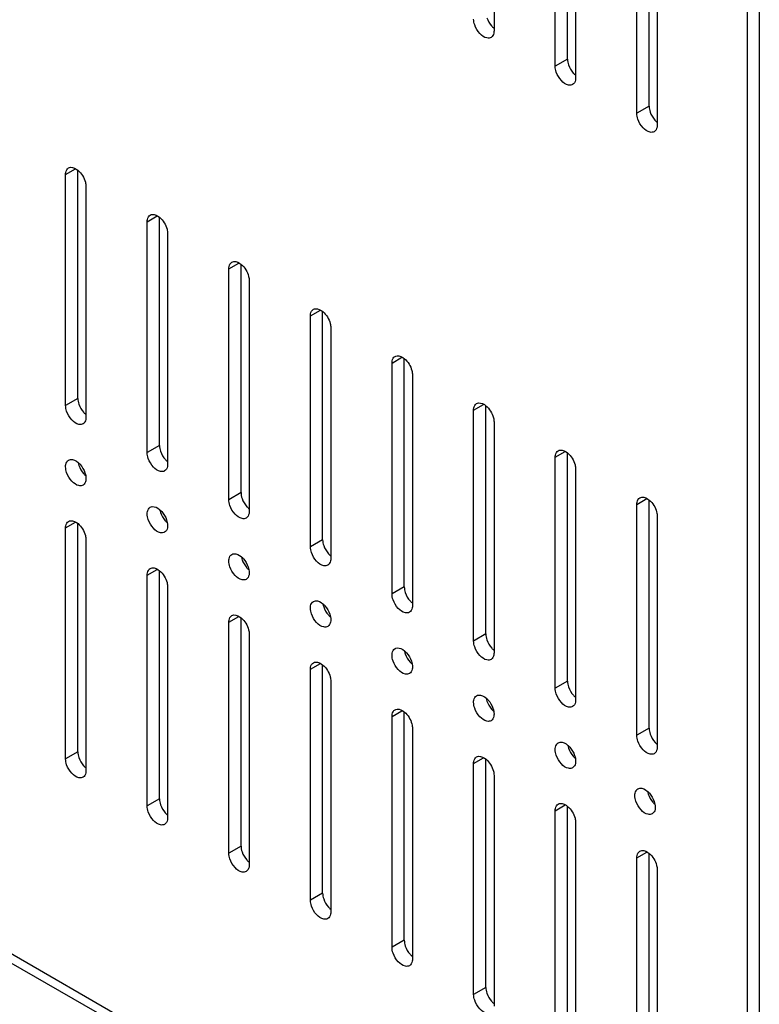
# Model space of a CAD drawing. Header units: millimetres. Extents: x 96 to 741, y 276 to 892.
# Tile 26 of 40: x 668 to 732, y 412 to 497. Entities that reach past the tile are written whole.
import ezdxf

# ---------------------------------------------------------------- set-up
doc = ezdxf.new("R2010")
doc.units = ezdxf.units.MM
doc.header["$LTSCALE"] = 75.983159
doc.layers.get('0').update_dxf_attribs({"linetype": 'CONTINUOUS'})

msp = doc.modelspace()

# ---------------------------------------------------------------- linework, layer by layer
at = {"color": 7}
for p, q in [((730.776, 634.057), (730.776, 366.244)), ((731.837, 634.057), (731.837, 366.856)), ((330.552, 609.964), (726.533, 381.349)), ((331.259, 610.372), (727.24, 381.757)), ((708.849, 516.484), (708.849, 496.48)), ((715.213, 494.03), (715.213, 513.806)), ((714.152, 493.418), (714.152, 513.422)), ((715.92, 512.402), (715.92, 492.397)), ((721.223, 489.335), (721.223, 509.34)), ((722.284, 489.948), (722.284, 509.723)), ((722.991, 508.319), (722.991, 488.315)), ((715.213, 494.03), (714.152, 493.418)), ((722.284, 489.948), (721.223, 489.335)), ((671.726, 484.027), (672.588, 484.525)), ((671.726, 464.023), (671.726, 484.027)), ((672.786, 464.635), (672.786, 484.412)), ((673.493, 483.007), (673.493, 463.003)), ((678.797, 479.945), (679.659, 480.443)), ((679.857, 460.553), (679.857, 480.33)), ((678.797, 459.941), (678.797, 479.945)), ((680.564, 478.924), (680.564, 458.92)), ((685.868, 475.863), (686.73, 476.36)), ((686.928, 456.471), (686.928, 476.247)), ((685.868, 455.858), (685.868, 475.863)), ((687.635, 474.842), (687.635, 454.838)), ((692.939, 471.78), (693.801, 472.278)), ((692.939, 451.776), (692.939, 471.78)), ((693.999, 452.388), (693.999, 472.165)), ((694.707, 470.76), (694.707, 450.755)), ((700.01, 467.698), (700.872, 468.196)), ((700.01, 447.693), (700.01, 467.698)), ((701.071, 448.306), (701.071, 468.083)), ((701.778, 466.677), (701.778, 446.673)), ((672.786, 464.635), (671.726, 464.023)), ((707.081, 463.615), (707.943, 464.113)), ((707.081, 443.611), (707.081, 463.615)), ((708.142, 444.223), (708.142, 464)), ((708.849, 462.595), (708.849, 442.59)), ((679.857, 460.553), (678.797, 459.941)), ((714.152, 459.533), (715.014, 460.03)), ((715.213, 440.141), (715.213, 459.917)), ((714.152, 439.529), (714.152, 459.533)), ((715.92, 458.512), (715.92, 438.508)), ((686.928, 456.471), (685.868, 455.858)), ((721.223, 455.451), (722.085, 455.948)), ((722.284, 436.059), (722.284, 455.834)), ((721.223, 435.446), (721.223, 455.451)), ((671.726, 453.409), (672.587, 453.906)), ((722.991, 454.43), (722.991, 434.426)), ((671.726, 433.404), (671.726, 453.409)), ((672.786, 434.017), (672.786, 453.792)), ((673.493, 452.388), (673.493, 432.384)), ((693.999, 452.388), (692.939, 451.776)), ((678.797, 449.326), (679.658, 449.824)), ((679.857, 429.934), (679.857, 449.71)), ((678.797, 429.322), (678.797, 449.326)), ((680.564, 448.306), (680.564, 428.301)), ((701.071, 448.306), (700.01, 447.693)), ((685.868, 445.244), (686.729, 445.741)), ((686.928, 425.852), (686.928, 445.627)), ((685.868, 425.239), (685.868, 445.244)), ((687.635, 444.223), (687.635, 424.219)), ((708.142, 444.223), (707.081, 443.611)), ((692.939, 441.161), (693.8, 441.659)), ((692.939, 421.157), (692.939, 441.161)), ((693.999, 421.769), (693.999, 441.545)), ((694.707, 440.141), (694.707, 420.136)), ((715.213, 440.141), (714.152, 439.529)), ((700.01, 437.079), (700.872, 437.576)), ((700.01, 417.075), (700.01, 437.079)), ((701.071, 417.687), (701.071, 437.462)), ((701.778, 436.058), (701.778, 416.054)), ((722.284, 436.059), (721.223, 435.446)), ((672.786, 434.017), (671.726, 433.404)), ((707.081, 432.997), (707.943, 433.494)), ((708.142, 413.605), (708.142, 433.38)), ((707.081, 412.992), (707.081, 432.997)), ((708.849, 431.976), (708.849, 411.972)), ((679.857, 429.934), (678.797, 429.322)), ((714.152, 428.914), (715.014, 429.412)), ((715.213, 409.522), (715.213, 429.298)), ((714.152, 408.91), (714.152, 428.914)), ((715.92, 427.894), (715.92, 407.889)), ((686.928, 425.852), (685.868, 425.239)), ((721.223, 424.832), (722.085, 425.329)), ((722.284, 405.44), (722.284, 425.215)), ((721.223, 404.827), (721.223, 424.832)), ((722.991, 423.811), (722.991, 403.807)), ((693.999, 421.769), (692.939, 421.157)), ((701.071, 417.687), (700.01, 417.075)), ((708.142, 413.605), (707.081, 412.992))]:
    msp.add_line(p, q, dxfattribs=at)
for centre in [(674.588, 459.411), (681.659, 455.329), (688.73, 451.247), (695.801, 447.164), (702.872, 443.082), (709.943, 438.999), (717.014, 434.917), (723.915, 430.933)]:
    msp.add_arc(centre, 1.808, 191.79806, 198.85605, dxfattribs=at)
for points in [[(707.172, 496.996), (707.117, 497.157), (707.081, 497.329), (707.081, 497.5)], [(715.213, 494.03), (715.213, 493.86), (715.248, 493.69), (715.303, 493.529)], [(714.243, 492.913), (714.188, 493.075), (714.152, 493.247), (714.152, 493.418)], [(722.284, 489.948), (722.284, 489.778), (722.319, 489.607), (722.374, 489.447)], [(721.315, 488.831), (721.259, 488.993), (721.223, 489.165), (721.223, 489.335)], [(672.786, 464.635), (672.786, 464.466), (672.822, 464.295), (672.876, 464.134)], [(671.817, 463.519), (671.762, 463.68), (671.726, 463.852), (671.726, 464.023)], [(678.888, 459.436), (678.833, 459.598), (678.797, 459.77), (678.797, 459.941)], [(679.857, 460.553), (679.857, 460.383), (679.893, 460.213), (679.947, 460.052)], [(671.817, 458.211), (671.762, 458.373), (671.726, 458.545), (671.726, 458.716)], [(673.402, 458.2), (673.457, 458.038), (673.493, 457.866), (673.493, 457.695)], [(686.928, 456.471), (686.928, 456.301), (686.964, 456.13), (687.019, 455.969)], [(685.959, 455.354), (685.904, 455.516), (685.868, 455.687), (685.868, 455.858)], [(678.888, 454.129), (678.833, 454.291), (678.797, 454.463), (678.797, 454.633)], [(680.473, 454.117), (680.528, 453.956), (680.564, 453.784), (680.564, 453.613)], [(693.999, 452.388), (693.999, 452.219), (694.035, 452.048), (694.09, 451.887)], [(693.03, 451.271), (692.975, 451.433), (692.939, 451.605), (692.939, 451.776)], [(685.959, 450.047), (685.904, 450.208), (685.868, 450.38), (685.868, 450.551)], [(687.544, 450.035), (687.6, 449.873), (687.635, 449.701), (687.635, 449.53)], [(701.071, 448.306), (701.071, 448.136), (701.106, 447.965), (701.161, 447.805)], [(700.101, 447.189), (700.046, 447.351), (700.01, 447.523), (700.01, 447.693)], [(693.03, 445.964), (692.975, 446.126), (692.939, 446.298), (692.939, 446.469)], [(694.615, 445.952), (694.671, 445.791), (694.707, 445.619), (694.707, 445.448)], [(707.172, 443.107), (707.117, 443.268), (707.081, 443.44), (707.081, 443.611)], [(708.142, 444.223), (708.142, 444.054), (708.177, 443.883), (708.232, 443.722)], [(700.101, 441.882), (700.046, 442.043), (700.01, 442.215), (700.01, 442.386)], [(701.686, 441.87), (701.742, 441.708), (701.778, 441.536), (701.778, 441.366)], [(714.243, 439.024), (714.188, 439.186), (714.152, 439.358), (714.152, 439.529)], [(715.213, 440.141), (715.213, 439.971), (715.248, 439.801), (715.303, 439.64)], [(707.172, 437.799), (707.117, 437.961), (707.081, 438.133), (707.081, 438.304)], [(708.757, 437.788), (708.813, 437.626), (708.849, 437.454), (708.849, 437.283)], [(722.284, 436.059), (722.284, 435.889), (722.319, 435.718), (722.374, 435.557)], [(721.315, 434.942), (721.259, 435.104), (721.223, 435.275), (721.223, 435.446)], [(714.243, 433.717), (714.188, 433.879), (714.152, 434.051), (714.152, 434.221)], [(671.817, 432.9), (671.762, 433.062), (671.726, 433.233), (671.726, 433.404)], [(672.786, 434.017), (672.786, 433.847), (672.822, 433.676), (672.876, 433.515)], [(715.829, 433.705), (715.884, 433.544), (715.92, 433.372), (715.92, 433.201)], [(721.144, 429.733), (721.089, 429.894), (721.053, 430.066), (721.053, 430.237)], [(678.888, 428.817), (678.833, 428.979), (678.797, 429.151), (678.797, 429.322)], [(679.857, 429.934), (679.857, 429.764), (679.893, 429.594), (679.947, 429.433)], [(722.73, 429.721), (722.785, 429.559), (722.821, 429.387), (722.821, 429.217)], [(686.928, 425.852), (686.928, 425.682), (686.964, 425.511), (687.019, 425.351)], [(685.959, 424.735), (685.904, 424.897), (685.868, 425.069), (685.868, 425.239)], [(693.999, 421.769), (693.999, 421.6), (694.035, 421.429), (694.09, 421.268)], [(693.03, 420.653), (692.975, 420.814), (692.939, 420.986), (692.939, 421.157)], [(701.071, 417.687), (701.071, 417.517), (701.106, 417.347), (701.161, 417.186)], [(700.101, 416.57), (700.046, 416.732), (700.01, 416.904), (700.01, 417.075)], [(707.172, 412.488), (707.117, 412.649), (707.081, 412.821), (707.081, 412.992)], [(708.142, 413.605), (708.142, 413.435), (708.177, 413.264), (708.232, 413.103)]]:
    msp.add_open_spline(points, degree=3, dxfattribs=at)
for points, knots in [([(708.232, 497.611), (708.319, 497.354), (708.505, 497.033), (708.76, 496.779), (708.826, 496.724)], [0, 0, 0, 0, 0.759178, 1, 1, 1, 1]), ([(708.59, 495.907), (708.487, 495.848), (708.09, 495.827), (707.546, 496.258), (707.266, 496.721), (707.172, 496.996)], [0, 0, 0, 0, 0.182801, 0.554614, 1, 1, 1, 1]), ([(708.849, 496.48), (708.849, 496.417), (708.834, 496.205), (708.721, 495.983), (708.59, 495.907)], [0, 0, 0, 0, 0.294564, 1, 1, 1, 1]), ([(715.303, 493.529), (715.391, 493.271), (715.577, 492.95), (715.831, 492.697), (715.897, 492.641)], [0, 0, 0, 0, 0.759178, 1, 1, 1, 1]), ([(715.661, 491.825), (715.558, 491.765), (715.161, 491.744), (714.617, 492.176), (714.337, 492.639), (714.243, 492.913)], [0, 0, 0, 0, 0.182801, 0.554614, 1, 1, 1, 1]), ([(715.92, 492.397), (715.92, 492.334), (715.905, 492.123), (715.792, 491.901), (715.661, 491.825)], [0, 0, 0, 0, 0.294564, 1, 1, 1, 1]), ([(722.732, 487.743), (722.629, 487.683), (722.232, 487.662), (721.689, 488.093), (721.408, 488.556), (721.315, 488.831)], [0, 0, 0, 0, 0.182801, 0.554614, 1, 1, 1, 1]), ([(722.374, 489.447), (722.462, 489.189), (722.648, 488.868), (722.902, 488.615), (722.968, 488.559)], [0, 0, 0, 0, 0.759178, 1, 1, 1, 1]), ([(722.991, 488.315), (722.991, 488.252), (722.977, 488.04), (722.863, 487.818), (722.732, 487.743)], [0, 0, 0, 0, 0.294564, 1, 1, 1, 1]), ([(671.726, 484.027), (671.726, 484.091), (671.74, 484.302), (671.854, 484.524), (671.984, 484.6)], [0, 0, 0, 0, 0.294553, 1, 1, 1, 1]), ([(671.984, 484.6), (672.037, 484.63), (672.325, 484.716), (672.621, 484.552), (672.797, 484.406)], [0, 0, 0, 0, 0.210271, 1, 1, 1, 1]), ([(672.797, 484.406), (673.109, 484.147), (673.411, 483.657), (673.493, 483.131), (673.493, 483.007)], [0, 0, 0, 0, 0.765838, 1, 1, 1, 1]), ([(678.797, 479.945), (678.797, 480.008), (678.811, 480.22), (678.925, 480.442), (679.056, 480.517)], [0, 0, 0, 0, 0.294553, 1, 1, 1, 1]), ([(679.056, 480.517), (679.108, 480.548), (679.396, 480.633), (679.692, 480.469), (679.869, 480.323)], [0, 0, 0, 0, 0.210271, 1, 1, 1, 1]), ([(679.869, 480.323), (680.181, 480.065), (680.482, 479.575), (680.564, 479.048), (680.564, 478.924)], [0, 0, 0, 0, 0.765838, 1, 1, 1, 1]), ([(685.868, 475.863), (685.868, 475.926), (685.882, 476.137), (685.996, 476.359), (686.127, 476.435)], [0, 0, 0, 0, 0.294553, 1, 1, 1, 1]), ([(686.127, 476.435), (686.179, 476.465), (686.467, 476.551), (686.764, 476.387), (686.94, 476.241)], [0, 0, 0, 0, 0.210271, 1, 1, 1, 1]), ([(686.94, 476.241), (687.252, 475.982), (687.554, 475.492), (687.635, 474.966), (687.635, 474.842)], [0, 0, 0, 0, 0.765838, 1, 1, 1, 1]), ([(692.939, 471.78), (692.939, 471.843), (692.953, 472.055), (693.067, 472.277), (693.198, 472.352)], [0, 0, 0, 0, 0.294553, 1, 1, 1, 1]), ([(693.198, 472.352), (693.25, 472.383), (693.538, 472.469), (693.835, 472.304), (694.011, 472.159)], [0, 0, 0, 0, 0.210271, 1, 1, 1, 1]), ([(694.011, 472.159), (694.323, 471.9), (694.625, 471.41), (694.707, 470.884), (694.707, 470.76)], [0, 0, 0, 0, 0.765838, 1, 1, 1, 1]), ([(700.269, 468.27), (700.322, 468.3), (700.609, 468.386), (700.906, 468.222), (701.082, 468.076)], [0, 0, 0, 0, 0.210271, 1, 1, 1, 1]), ([(700.01, 467.698), (700.01, 467.761), (700.024, 467.972), (700.138, 468.194), (700.269, 468.27)], [0, 0, 0, 0, 0.294553, 1, 1, 1, 1]), ([(701.082, 468.076), (701.394, 467.818), (701.696, 467.327), (701.778, 466.801), (701.778, 466.677)], [0, 0, 0, 0, 0.765838, 1, 1, 1, 1]), ([(672.876, 464.134), (672.966, 463.87), (673.159, 463.54), (673.424, 463.284), (673.492, 463.228)], [0, 0, 0, 0, 0.76025, 1, 1, 1, 1]), ([(707.081, 463.615), (707.081, 463.679), (707.095, 463.89), (707.209, 464.112), (707.34, 464.188)], [0, 0, 0, 0, 0.294553, 1, 1, 1, 1]), ([(707.34, 464.188), (707.393, 464.218), (707.68, 464.304), (707.977, 464.14), (708.153, 463.994)], [0, 0, 0, 0, 0.210271, 1, 1, 1, 1]), ([(673.234, 462.43), (673.131, 462.371), (672.734, 462.35), (672.191, 462.781), (671.911, 463.244), (671.817, 463.519)], [0, 0, 0, 0, 0.182801, 0.554614, 1, 1, 1, 1]), ([(708.153, 463.994), (708.465, 463.735), (708.767, 463.245), (708.849, 462.719), (708.849, 462.595)], [0, 0, 0, 0, 0.765838, 1, 1, 1, 1]), ([(673.493, 463.003), (673.493, 462.939), (673.479, 462.728), (673.365, 462.506), (673.234, 462.43)], [0, 0, 0, 0, 0.294564, 1, 1, 1, 1]), ([(679.947, 460.052), (680.038, 459.787), (680.23, 459.458), (680.495, 459.201), (680.563, 459.146)], [0, 0, 0, 0, 0.76025, 1, 1, 1, 1]), ([(714.152, 459.533), (714.152, 459.596), (714.167, 459.807), (714.28, 460.03), (714.411, 460.105)], [0, 0, 0, 0, 0.294564, 1, 1, 1, 1]), ([(714.411, 460.105), (714.464, 460.136), (714.754, 460.222), (715.052, 460.055), (715.229, 459.907)], [0, 0, 0, 0, 0.209966, 1, 1, 1, 1]), ([(715.229, 459.907), (715.539, 459.648), (715.839, 459.16), (715.92, 458.636), (715.92, 458.512)], [0, 0, 0, 0, 0.76598, 1, 1, 1, 1]), ([(671.726, 458.716), (671.726, 458.779), (671.74, 458.99), (671.854, 459.212), (671.984, 459.288)], [0, 0, 0, 0, 0.294564, 1, 1, 1, 1]), ([(671.984, 459.288), (672.037, 459.319), (672.327, 459.405), (672.626, 459.238), (672.802, 459.09)], [0, 0, 0, 0, 0.209966, 1, 1, 1, 1]), ([(672.802, 459.09), (672.869, 459.035), (673.126, 458.781), (673.313, 458.459), (673.402, 458.2)], [0, 0, 0, 0, 0.240431, 1, 1, 1, 1]), ([(680.305, 458.348), (680.202, 458.288), (679.805, 458.267), (679.262, 458.699), (678.982, 459.162), (678.888, 459.436)], [0, 0, 0, 0, 0.182801, 0.554614, 1, 1, 1, 1]), ([(673.234, 457.123), (673.131, 457.063), (672.734, 457.042), (672.191, 457.474), (671.911, 457.937), (671.817, 458.211)], [0, 0, 0, 0, 0.182801, 0.554614, 1, 1, 1, 1]), ([(672.876, 458.827), (672.964, 458.569), (673.15, 458.248), (673.404, 457.995), (673.47, 457.939)], [0, 0, 0, 0, 0.759178, 1, 1, 1, 1]), ([(680.564, 458.92), (680.564, 458.857), (680.55, 458.646), (680.436, 458.424), (680.305, 458.348)], [0, 0, 0, 0, 0.294564, 1, 1, 1, 1]), ([(673.493, 457.695), (673.493, 457.632), (673.479, 457.421), (673.365, 457.199), (673.234, 457.123)], [0, 0, 0, 0, 0.294564, 1, 1, 1, 1]), ([(687.019, 455.969), (687.109, 455.705), (687.301, 455.375), (687.566, 455.119), (687.635, 455.063)], [0, 0, 0, 0, 0.76025, 1, 1, 1, 1]), ([(721.223, 455.451), (721.223, 455.514), (721.238, 455.725), (721.351, 455.947), (721.482, 456.023)], [0, 0, 0, 0, 0.294564, 1, 1, 1, 1]), ([(721.482, 456.023), (721.535, 456.053), (721.825, 456.139), (722.123, 455.973), (722.3, 455.825)], [0, 0, 0, 0, 0.209966, 1, 1, 1, 1]), ([(722.3, 455.825), (722.61, 455.566), (722.91, 455.077), (722.991, 454.553), (722.991, 454.43)], [0, 0, 0, 0, 0.76598, 1, 1, 1, 1]), ([(678.797, 454.633), (678.797, 454.697), (678.811, 454.908), (678.925, 455.13), (679.056, 455.206)], [0, 0, 0, 0, 0.294564, 1, 1, 1, 1]), ([(679.056, 455.206), (679.109, 455.236), (679.398, 455.322), (679.697, 455.155), (679.874, 455.008)], [0, 0, 0, 0, 0.209966, 1, 1, 1, 1]), ([(679.874, 455.008), (679.94, 454.952), (680.197, 454.699), (680.385, 454.376), (680.473, 454.117)], [0, 0, 0, 0, 0.240431, 1, 1, 1, 1]), ([(679.947, 454.745), (680.035, 454.487), (680.221, 454.166), (680.475, 453.913), (680.541, 453.857)], [0, 0, 0, 0, 0.759178, 1, 1, 1, 1]), ([(687.377, 454.265), (687.273, 454.206), (686.876, 454.185), (686.333, 454.616), (686.053, 455.079), (685.959, 455.354)], [0, 0, 0, 0, 0.182801, 0.554614, 1, 1, 1, 1]), ([(687.635, 454.838), (687.635, 454.775), (687.621, 454.563), (687.507, 454.341), (687.377, 454.265)], [0, 0, 0, 0, 0.294564, 1, 1, 1, 1]), ([(671.726, 453.409), (671.726, 453.472), (671.74, 453.683), (671.854, 453.905), (671.984, 453.981)], [0, 0, 0, 0, 0.294564, 1, 1, 1, 1]), ([(671.984, 453.981), (672.037, 454.011), (672.327, 454.097), (672.626, 453.931), (672.802, 453.783)], [0, 0, 0, 0, 0.209966, 1, 1, 1, 1]), ([(680.305, 453.041), (680.202, 452.981), (679.805, 452.96), (679.262, 453.391), (678.982, 453.854), (678.888, 454.129)], [0, 0, 0, 0, 0.182801, 0.554614, 1, 1, 1, 1]), ([(672.802, 453.783), (673.112, 453.524), (673.412, 453.035), (673.493, 452.511), (673.493, 452.388)], [0, 0, 0, 0, 0.76598, 1, 1, 1, 1]), ([(680.564, 453.613), (680.564, 453.55), (680.55, 453.338), (680.436, 453.116), (680.305, 453.041)], [0, 0, 0, 0, 0.294564, 1, 1, 1, 1]), ([(694.09, 451.887), (694.18, 451.622), (694.373, 451.293), (694.637, 451.037), (694.706, 450.981)], [0, 0, 0, 0, 0.76025, 1, 1, 1, 1]), ([(685.868, 450.551), (685.868, 450.614), (685.882, 450.826), (685.996, 451.048), (686.127, 451.123)], [0, 0, 0, 0, 0.294564, 1, 1, 1, 1]), ([(686.127, 451.123), (686.18, 451.154), (686.469, 451.24), (686.768, 451.073), (686.945, 450.925)], [0, 0, 0, 0, 0.209966, 1, 1, 1, 1]), ([(686.945, 450.925), (687.011, 450.87), (687.268, 450.616), (687.456, 450.294), (687.544, 450.035)], [0, 0, 0, 0, 0.240431, 1, 1, 1, 1]), ([(687.019, 450.662), (687.106, 450.405), (687.292, 450.084), (687.546, 449.83), (687.612, 449.774)], [0, 0, 0, 0, 0.759178, 1, 1, 1, 1]), ([(694.448, 450.183), (694.345, 450.124), (693.948, 450.102), (693.404, 450.534), (693.124, 450.997), (693.03, 451.271)], [0, 0, 0, 0, 0.182801, 0.554614, 1, 1, 1, 1]), ([(694.707, 450.755), (694.707, 450.692), (694.692, 450.481), (694.579, 450.259), (694.448, 450.183)], [0, 0, 0, 0, 0.294564, 1, 1, 1, 1]), ([(678.797, 449.326), (678.797, 449.389), (678.811, 449.601), (678.925, 449.823), (679.056, 449.898)], [0, 0, 0, 0, 0.294564, 1, 1, 1, 1]), ([(679.056, 449.898), (679.109, 449.929), (679.398, 450.015), (679.697, 449.848), (679.874, 449.7)], [0, 0, 0, 0, 0.209966, 1, 1, 1, 1]), ([(679.874, 449.7), (680.183, 449.441), (680.483, 448.953), (680.564, 448.429), (680.564, 448.306)], [0, 0, 0, 0, 0.76598, 1, 1, 1, 1]), ([(687.377, 448.958), (687.273, 448.899), (686.876, 448.878), (686.333, 449.309), (686.053, 449.772), (685.959, 450.047)], [0, 0, 0, 0, 0.182801, 0.554614, 1, 1, 1, 1]), ([(687.635, 449.53), (687.635, 449.467), (687.621, 449.256), (687.507, 449.034), (687.377, 448.958)], [0, 0, 0, 0, 0.294564, 1, 1, 1, 1]), ([(692.939, 446.469), (692.939, 446.532), (692.953, 446.743), (693.067, 446.965), (693.198, 447.041)], [0, 0, 0, 0, 0.294564, 1, 1, 1, 1]), ([(693.198, 447.041), (693.251, 447.071), (693.54, 447.157), (693.839, 446.991), (694.016, 446.843)], [0, 0, 0, 0, 0.209966, 1, 1, 1, 1]), ([(701.519, 446.101), (701.416, 446.041), (701.019, 446.02), (700.475, 446.451), (700.195, 446.914), (700.101, 447.189)], [0, 0, 0, 0, 0.182801, 0.554614, 1, 1, 1, 1]), ([(701.161, 447.805), (701.251, 447.54), (701.444, 447.211), (701.708, 446.954), (701.777, 446.898)], [0, 0, 0, 0, 0.76025, 1, 1, 1, 1]), ([(694.016, 446.843), (694.082, 446.787), (694.339, 446.534), (694.527, 446.211), (694.615, 445.952)], [0, 0, 0, 0, 0.240431, 1, 1, 1, 1]), ([(694.09, 446.58), (694.177, 446.322), (694.363, 446.001), (694.617, 445.748), (694.683, 445.692)], [0, 0, 0, 0, 0.759178, 1, 1, 1, 1]), ([(701.778, 446.673), (701.778, 446.61), (701.763, 446.398), (701.65, 446.176), (701.519, 446.101)], [0, 0, 0, 0, 0.294564, 1, 1, 1, 1]), ([(685.868, 445.244), (685.868, 445.307), (685.882, 445.518), (685.996, 445.74), (686.127, 445.816)], [0, 0, 0, 0, 0.294564, 1, 1, 1, 1]), ([(686.127, 445.816), (686.18, 445.847), (686.469, 445.933), (686.768, 445.766), (686.945, 445.618)], [0, 0, 0, 0, 0.209966, 1, 1, 1, 1]), ([(686.945, 445.618), (687.254, 445.359), (687.554, 444.871), (687.635, 444.347), (687.635, 444.223)], [0, 0, 0, 0, 0.76598, 1, 1, 1, 1]), ([(694.448, 444.876), (694.345, 444.816), (693.948, 444.795), (693.404, 445.227), (693.124, 445.69), (693.03, 445.964)], [0, 0, 0, 0, 0.182801, 0.554614, 1, 1, 1, 1]), ([(694.707, 445.448), (694.707, 445.385), (694.692, 445.174), (694.579, 444.951), (694.448, 444.876)], [0, 0, 0, 0, 0.294564, 1, 1, 1, 1]), ([(708.232, 443.722), (708.322, 443.458), (708.515, 443.128), (708.779, 442.872), (708.848, 442.816)], [0, 0, 0, 0, 0.76025, 1, 1, 1, 1]), ([(700.01, 442.386), (700.01, 442.449), (700.024, 442.661), (700.138, 442.883), (700.269, 442.958)], [0, 0, 0, 0, 0.294564, 1, 1, 1, 1]), ([(700.269, 442.958), (700.322, 442.989), (700.612, 443.075), (700.91, 442.908), (701.087, 442.76)], [0, 0, 0, 0, 0.209966, 1, 1, 1, 1]), ([(701.087, 442.76), (701.153, 442.705), (701.41, 442.451), (701.598, 442.129), (701.686, 441.87)], [0, 0, 0, 0, 0.240431, 1, 1, 1, 1]), ([(708.59, 442.018), (708.487, 441.959), (708.09, 441.938), (707.546, 442.369), (707.266, 442.832), (707.172, 443.107)], [0, 0, 0, 0, 0.182801, 0.554614, 1, 1, 1, 1]), ([(701.161, 442.497), (701.248, 442.24), (701.434, 441.919), (701.689, 441.665), (701.754, 441.61)], [0, 0, 0, 0, 0.759178, 1, 1, 1, 1]), ([(708.849, 442.59), (708.849, 442.527), (708.834, 442.316), (708.721, 442.094), (708.59, 442.018)], [0, 0, 0, 0, 0.294564, 1, 1, 1, 1]), ([(692.939, 441.161), (692.939, 441.224), (692.953, 441.436), (693.067, 441.658), (693.198, 441.734)], [0, 0, 0, 0, 0.294564, 1, 1, 1, 1]), ([(693.198, 441.734), (693.251, 441.764), (693.54, 441.85), (693.839, 441.683), (694.016, 441.536)], [0, 0, 0, 0, 0.209966, 1, 1, 1, 1]), ([(694.016, 441.536), (694.326, 441.277), (694.625, 440.788), (694.707, 440.264), (694.707, 440.141)], [0, 0, 0, 0, 0.76598, 1, 1, 1, 1]), ([(701.519, 440.793), (701.416, 440.734), (701.019, 440.713), (700.475, 441.144), (700.195, 441.607), (700.101, 441.882)], [0, 0, 0, 0, 0.182801, 0.554614, 1, 1, 1, 1]), ([(701.778, 441.366), (701.778, 441.303), (701.763, 441.091), (701.65, 440.869), (701.519, 440.793)], [0, 0, 0, 0, 0.294564, 1, 1, 1, 1]), ([(715.303, 439.64), (715.393, 439.375), (715.586, 439.046), (715.851, 438.789), (715.919, 438.734)], [0, 0, 0, 0, 0.76025, 1, 1, 1, 1]), ([(707.081, 438.304), (707.081, 438.367), (707.095, 438.578), (707.209, 438.8), (707.34, 438.876)], [0, 0, 0, 0, 0.294564, 1, 1, 1, 1]), ([(707.34, 438.876), (707.393, 438.907), (707.683, 438.993), (707.981, 438.826), (708.158, 438.678)], [0, 0, 0, 0, 0.209966, 1, 1, 1, 1]), ([(708.158, 438.678), (708.224, 438.622), (708.481, 438.369), (708.669, 438.046), (708.757, 437.788)], [0, 0, 0, 0, 0.240431, 1, 1, 1, 1]), ([(715.661, 437.936), (715.558, 437.876), (715.161, 437.855), (714.617, 438.287), (714.337, 438.75), (714.243, 439.024)], [0, 0, 0, 0, 0.182801, 0.554614, 1, 1, 1, 1]), ([(715.92, 438.508), (715.92, 438.445), (715.905, 438.234), (715.792, 438.011), (715.661, 437.936)], [0, 0, 0, 0, 0.294564, 1, 1, 1, 1]), ([(700.01, 437.079), (700.01, 437.142), (700.024, 437.353), (700.138, 437.576), (700.269, 437.651)], [0, 0, 0, 0, 0.294564, 1, 1, 1, 1]), ([(700.269, 437.651), (700.322, 437.682), (700.612, 437.768), (700.91, 437.601), (701.087, 437.453)], [0, 0, 0, 0, 0.209966, 1, 1, 1, 1]), ([(708.59, 436.711), (708.487, 436.651), (708.09, 436.63), (707.546, 437.062), (707.266, 437.525), (707.172, 437.799)], [0, 0, 0, 0, 0.182801, 0.554614, 1, 1, 1, 1]), ([(708.232, 438.415), (708.319, 438.157), (708.505, 437.836), (708.76, 437.583), (708.826, 437.527)], [0, 0, 0, 0, 0.759178, 1, 1, 1, 1]), ([(701.087, 437.453), (701.397, 437.194), (701.696, 436.706), (701.778, 436.182), (701.778, 436.058)], [0, 0, 0, 0, 0.76598, 1, 1, 1, 1]), ([(708.849, 437.283), (708.849, 437.22), (708.834, 437.009), (708.721, 436.787), (708.59, 436.711)], [0, 0, 0, 0, 0.294564, 1, 1, 1, 1]), ([(722.374, 435.557), (722.464, 435.293), (722.657, 434.963), (722.922, 434.707), (722.99, 434.651)], [0, 0, 0, 0, 0.76025, 1, 1, 1, 1]), ([(714.152, 434.221), (714.152, 434.285), (714.167, 434.496), (714.28, 434.718), (714.411, 434.794)], [0, 0, 0, 0, 0.294564, 1, 1, 1, 1]), ([(714.411, 434.794), (714.464, 434.824), (714.754, 434.91), (715.052, 434.743), (715.229, 434.596)], [0, 0, 0, 0, 0.209966, 1, 1, 1, 1]), ([(715.229, 434.596), (715.295, 434.54), (715.552, 434.287), (715.74, 433.964), (715.829, 433.705)], [0, 0, 0, 0, 0.240431, 1, 1, 1, 1]), ([(715.303, 434.333), (715.391, 434.075), (715.577, 433.754), (715.831, 433.501), (715.897, 433.445)], [0, 0, 0, 0, 0.759178, 1, 1, 1, 1]), ([(722.732, 433.853), (722.629, 433.794), (722.232, 433.773), (721.689, 434.204), (721.408, 434.667), (721.315, 434.942)], [0, 0, 0, 0, 0.182801, 0.554614, 1, 1, 1, 1]), ([(722.991, 434.426), (722.991, 434.363), (722.977, 434.151), (722.863, 433.929), (722.732, 433.853)], [0, 0, 0, 0, 0.294564, 1, 1, 1, 1]), ([(672.876, 433.515), (672.964, 433.258), (673.15, 432.937), (673.404, 432.683), (673.47, 432.628)], [0, 0, 0, 0, 0.759178, 1, 1, 1, 1]), ([(707.081, 432.997), (707.081, 433.06), (707.095, 433.271), (707.209, 433.493), (707.34, 433.569)], [0, 0, 0, 0, 0.294564, 1, 1, 1, 1]), ([(707.34, 433.569), (707.393, 433.599), (707.683, 433.685), (707.981, 433.519), (708.158, 433.371)], [0, 0, 0, 0, 0.209966, 1, 1, 1, 1]), ([(708.158, 433.371), (708.468, 433.112), (708.767, 432.623), (708.849, 432.099), (708.849, 431.976)], [0, 0, 0, 0, 0.76598, 1, 1, 1, 1]), ([(715.661, 432.629), (715.558, 432.569), (715.161, 432.548), (714.617, 432.979), (714.337, 433.442), (714.243, 433.717)], [0, 0, 0, 0, 0.182801, 0.554614, 1, 1, 1, 1]), ([(673.234, 431.811), (673.131, 431.752), (672.734, 431.731), (672.191, 432.162), (671.911, 432.625), (671.817, 432.9)], [0, 0, 0, 0, 0.182801, 0.554614, 1, 1, 1, 1]), ([(715.92, 433.201), (715.92, 433.138), (715.905, 432.926), (715.792, 432.704), (715.661, 432.629)], [0, 0, 0, 0, 0.294564, 1, 1, 1, 1]), ([(673.493, 432.384), (673.493, 432.321), (673.479, 432.109), (673.365, 431.887), (673.234, 431.811)], [0, 0, 0, 0, 0.294564, 1, 1, 1, 1]), ([(721.053, 430.237), (721.053, 430.3), (721.068, 430.512), (721.181, 430.734), (721.312, 430.809)], [0, 0, 0, 0, 0.294564, 1, 1, 1, 1]), ([(721.312, 430.809), (721.365, 430.84), (721.655, 430.926), (721.953, 430.759), (722.13, 430.611)], [0, 0, 0, 0, 0.209966, 1, 1, 1, 1]), ([(722.13, 430.611), (722.197, 430.556), (722.453, 430.302), (722.641, 429.98), (722.73, 429.721)], [0, 0, 0, 0, 0.240431, 1, 1, 1, 1]), ([(722.204, 430.348), (722.292, 430.091), (722.478, 429.77), (722.732, 429.516), (722.798, 429.461)], [0, 0, 0, 0, 0.759178, 1, 1, 1, 1]), ([(679.947, 429.433), (680.035, 429.175), (680.221, 428.854), (680.475, 428.601), (680.541, 428.545)], [0, 0, 0, 0, 0.759178, 1, 1, 1, 1]), ([(714.152, 428.914), (714.152, 428.977), (714.167, 429.189), (714.28, 429.411), (714.411, 429.486)], [0, 0, 0, 0, 0.294564, 1, 1, 1, 1]), ([(714.411, 429.486), (714.464, 429.517), (714.754, 429.603), (715.052, 429.436), (715.229, 429.288)], [0, 0, 0, 0, 0.209966, 1, 1, 1, 1]), ([(715.229, 429.288), (715.539, 429.029), (715.839, 428.541), (715.92, 428.017), (715.92, 427.894)], [0, 0, 0, 0, 0.76598, 1, 1, 1, 1]), ([(722.562, 428.644), (722.459, 428.585), (722.062, 428.564), (721.518, 428.995), (721.238, 429.458), (721.144, 429.733)], [0, 0, 0, 0, 0.182801, 0.554614, 1, 1, 1, 1]), ([(722.821, 429.217), (722.821, 429.153), (722.807, 428.942), (722.693, 428.72), (722.562, 428.644)], [0, 0, 0, 0, 0.294564, 1, 1, 1, 1]), ([(680.305, 427.729), (680.202, 427.669), (679.805, 427.648), (679.262, 428.08), (678.982, 428.543), (678.888, 428.817)], [0, 0, 0, 0, 0.182801, 0.554614, 1, 1, 1, 1]), ([(680.564, 428.301), (680.564, 428.238), (680.55, 428.027), (680.436, 427.805), (680.305, 427.729)], [0, 0, 0, 0, 0.294564, 1, 1, 1, 1]), ([(687.019, 425.351), (687.106, 425.093), (687.292, 424.772), (687.546, 424.519), (687.612, 424.463)], [0, 0, 0, 0, 0.759178, 1, 1, 1, 1]), ([(721.223, 424.832), (721.223, 424.895), (721.238, 425.106), (721.351, 425.328), (721.482, 425.404)], [0, 0, 0, 0, 0.294564, 1, 1, 1, 1]), ([(721.482, 425.404), (721.535, 425.435), (721.825, 425.521), (722.123, 425.354), (722.3, 425.206)], [0, 0, 0, 0, 0.209966, 1, 1, 1, 1]), ([(722.3, 425.206), (722.61, 424.947), (722.91, 424.459), (722.991, 423.935), (722.991, 423.811)], [0, 0, 0, 0, 0.76598, 1, 1, 1, 1]), ([(687.377, 423.647), (687.273, 423.587), (686.876, 423.566), (686.333, 423.997), (686.053, 424.46), (685.959, 424.735)], [0, 0, 0, 0, 0.182801, 0.554614, 1, 1, 1, 1]), ([(687.635, 424.219), (687.635, 424.156), (687.621, 423.944), (687.507, 423.722), (687.377, 423.647)], [0, 0, 0, 0, 0.294564, 1, 1, 1, 1]), ([(694.448, 419.564), (694.345, 419.505), (693.948, 419.484), (693.404, 419.915), (693.124, 420.378), (693.03, 420.653)], [0, 0, 0, 0, 0.182801, 0.554614, 1, 1, 1, 1]), ([(694.09, 421.268), (694.177, 421.011), (694.363, 420.69), (694.617, 420.436), (694.683, 420.38)], [0, 0, 0, 0, 0.759178, 1, 1, 1, 1]), ([(694.707, 420.136), (694.707, 420.073), (694.692, 419.862), (694.579, 419.64), (694.448, 419.564)], [0, 0, 0, 0, 0.294564, 1, 1, 1, 1]), ([(701.161, 417.186), (701.248, 416.928), (701.434, 416.607), (701.689, 416.354), (701.754, 416.298)], [0, 0, 0, 0, 0.759178, 1, 1, 1, 1]), ([(701.519, 415.482), (701.416, 415.422), (701.019, 415.401), (700.475, 415.833), (700.195, 416.296), (700.101, 416.57)], [0, 0, 0, 0, 0.182801, 0.554614, 1, 1, 1, 1]), ([(701.778, 416.054), (701.778, 415.991), (701.763, 415.78), (701.65, 415.557), (701.519, 415.482)], [0, 0, 0, 0, 0.294564, 1, 1, 1, 1]), ([(708.232, 413.103), (708.319, 412.846), (708.505, 412.525), (708.76, 412.271), (708.826, 412.216)], [0, 0, 0, 0, 0.759178, 1, 1, 1, 1]), ([(708.59, 411.399), (708.487, 411.34), (708.09, 411.319), (707.546, 411.75), (707.266, 412.213), (707.172, 412.488)], [0, 0, 0, 0, 0.182801, 0.554614, 1, 1, 1, 1])]:
    msp.add_open_spline(points, degree=3, knots=knots, dxfattribs=at)

doc.saveas('drawing.dxf')
